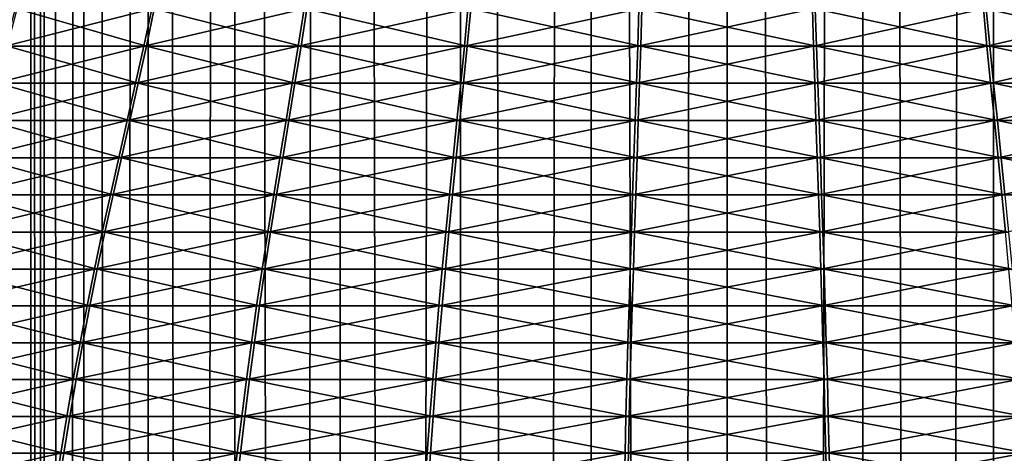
# Model space of a CAD drawing. Header units: millimetres. Extents: x -139 to 139, y -32 to 1264.
# Tile 184 of 256: x -10.41 to 4.08, y 669.32 to 675.71. Entities that reach past the tile are written whole.
import ezdxf

# ---------------------------------------------------------------- set-up
doc = ezdxf.new("R2010")
doc.units = ezdxf.units.MM
doc.header["$LTSCALE"] = 26.699852
for name, color, linetype in [('235', 7, 'CONTINUOUS'), ('236', 7, 'CONTINUOUS'), ('276', 7, 'CONTINUOUS'), ('277', 7, 'CONTINUOUS')]:
    doc.layers.add(name, color=color, linetype=linetype)

msp = doc.modelspace()

# ---------------------------------------------------------------- linework, layer by layer
at = {"layer": '235', "color": 7, "linetype": 'CONTINUOUS', "true_color": 0xa2afbf}
for points in [[(-10.25, 30, -4.5), (-10.053, 30, -2.5), (-10.25, 930, -4.5), (-10.25, 30, -4.5)], [(-10.25, 930, -4.5), (-10.053, 30, -2.5), (-10.053, 930, -2.5), (-10.25, 930, -4.5)], [(-10.053, 30, -6.5), (-10.25, 30, -4.5), (-10.053, 930, -6.5), (-10.053, 30, -6.5)], [(-10.053, 930, -6.5), (-10.25, 30, -4.5), (-10.25, 930, -4.5), (-10.053, 930, -6.5)], [(-10.053, 30, -2.5), (-9.47, 30, -0.577), (-10.053, 930, -2.5), (-10.053, 30, -2.5)], [(-10.053, 930, -2.5), (-9.47, 30, -0.577), (-9.47, 930, -0.577), (-10.053, 930, -2.5)], [(-9.47, 30, -8.423), (-10.053, 30, -6.5), (-9.47, 930, -8.423), (-9.47, 30, -8.423)], [(-9.47, 930, -8.423), (-10.053, 30, -6.5), (-10.053, 930, -6.5), (-9.47, 930, -8.423)], [(-9.47, 30, -0.577), (-8.523, 30, 1.195), (-9.47, 930, -0.577), (-9.47, 30, -0.577)], [(-9.47, 930, -0.577), (-8.523, 30, 1.195), (-8.523, 930, 1.195), (-9.47, 930, -0.577)], [(-8.523, 30, -10.195), (-9.47, 30, -8.423), (-8.523, 930, -10.195), (-8.523, 30, -10.195)], [(-8.523, 930, -10.195), (-9.47, 30, -8.423), (-9.47, 930, -8.423), (-8.523, 930, -10.195)], [(-8.523, 30, 1.195), (-7.248, 30, 2.748), (-8.523, 930, 1.195), (-8.523, 30, 1.195)], [(-8.523, 930, 1.195), (-7.248, 30, 2.748), (-7.248, 930, 2.748), (-8.523, 930, 1.195)], [(-7.248, 30, -11.748), (-8.523, 30, -10.195), (-7.248, 930, -11.748), (-7.248, 30, -11.748)], [(-7.248, 930, -11.748), (-8.523, 30, -10.195), (-8.523, 930, -10.195), (-7.248, 930, -11.748)], [(-7.248, 30, 2.748), (-5.695, 30, 4.023), (-7.248, 930, 2.748), (-7.248, 30, 2.748)], [(-7.248, 930, 2.748), (-5.695, 30, 4.023), (-5.695, 930, 4.023), (-7.248, 930, 2.748)], [(-5.695, 30, -13.023), (-7.248, 30, -11.748), (-5.695, 930, -13.023), (-5.695, 30, -13.023)], [(-5.695, 930, -13.023), (-7.248, 30, -11.748), (-7.248, 930, -11.748), (-5.695, 930, -13.023)], [(-5.695, 30, 4.023), (-3.923, 30, 4.97), (-5.695, 930, 4.023), (-5.695, 30, 4.023)], [(-5.695, 930, 4.023), (-3.923, 30, 4.97), (-3.923, 930, 4.97), (-5.695, 930, 4.023)], [(-3.923, 30, -13.97), (-5.695, 30, -13.023), (-3.923, 930, -13.97), (-3.923, 30, -13.97)], [(-3.923, 930, -13.97), (-5.695, 30, -13.023), (-5.695, 930, -13.023), (-3.923, 930, -13.97)], [(-3.923, 30, 4.97), (-2, 30, 5.553), (-3.923, 930, 4.97), (-3.923, 30, 4.97)], [(-3.923, 930, 4.97), (-2, 30, 5.553), (-2, 930, 5.553), (-3.923, 930, 4.97)], [(-2, 30, -14.553), (-3.923, 30, -13.97), (-2, 930, -14.553), (-2, 30, -14.553)], [(-2, 930, -14.553), (-3.923, 30, -13.97), (-3.923, 930, -13.97), (-2, 930, -14.553)], [(0, 30, 5.75), (0, 930, 5.75), (-2, 930, 5.553), (0, 30, 5.75)], [(-2, 30, 5.553), (0, 30, 5.75), (-2, 930, 5.553), (-2, 30, 5.553)], [(0, 30, -14.75), (-2, 30, -14.553), (0, 930, -14.75), (0, 30, -14.75)], [(0, 930, -14.75), (-2, 30, -14.553), (-2, 930, -14.553), (0, 930, -14.75)]]:
    msp.add_3dface(points, dxfattribs=at)
at = {"layer": '236', "color": 7, "linetype": 'CONTINUOUS', "true_color": 0xa2afbf}
for points in [[(0, 930, 5.75), (0, 30, 5.75), (2, 30, 5.553), (0, 930, 5.75)], [(0, 930, 5.75), (2, 30, 5.553), (2, 930, 5.553), (0, 930, 5.75)], [(0, 30, -14.75), (0, 930, -14.75), (2, 930, -14.553), (0, 30, -14.75)], [(2, 30, -14.553), (0, 30, -14.75), (2, 930, -14.553), (2, 30, -14.553)], [(3.923, 30, -13.97), (2, 30, -14.553), (3.923, 930, -13.97), (3.923, 30, -13.97)], [(3.923, 930, -13.97), (2, 30, -14.553), (2, 930, -14.553), (3.923, 930, -13.97)], [(2, 30, 5.553), (3.923, 30, 4.97), (2, 930, 5.553), (2, 30, 5.553)], [(2, 930, 5.553), (3.923, 30, 4.97), (3.923, 930, 4.97), (2, 930, 5.553)], [(5.695, 30, -13.023), (3.923, 30, -13.97), (5.695, 930, -13.023), (5.695, 30, -13.023)], [(5.695, 930, -13.023), (3.923, 30, -13.97), (3.923, 930, -13.97), (5.695, 930, -13.023)], [(3.923, 30, 4.97), (5.695, 30, 4.023), (3.923, 930, 4.97), (3.923, 30, 4.97)], [(3.923, 930, 4.97), (5.695, 30, 4.023), (5.695, 930, 4.023), (3.923, 930, 4.97)]]:
    msp.add_3dface(points, dxfattribs=at)
at = {"layer": '276', "color": 7, "linetype": 'CONTINUOUS'}
for points in [[(-10.594, 675.322, -16.023), (-10.45, 675.87, -15.867), (-8.55, 675.322, -17.611), (-10.594, 675.322, -16.023)], [(-8.55, 675.322, -17.611), (-10.45, 675.87, -15.867), (-8.434, 675.87, -17.433), (-8.55, 675.322, -17.611)], [(-8.55, 675.322, -17.611), (-8.434, 675.87, -17.433), (-6.273, 675.322, -18.84), (-8.55, 675.322, -17.611)], [(-6.273, 675.322, -18.84), (-8.434, 675.87, -17.433), (-6.188, 675.87, -18.646), (-6.273, 675.322, -18.84)], [(-6.273, 675.322, -18.84), (-6.188, 675.87, -18.646), (-3.825, 675.322, -19.678), (-6.273, 675.322, -18.84)], [(-3.825, 675.322, -19.678), (-6.188, 675.87, -18.646), (-3.773, 675.87, -19.472), (-3.825, 675.322, -19.678)], [(-3.825, 675.322, -19.678), (-3.773, 675.87, -19.472), (-1.272, 675.322, -20.101), (-3.825, 675.322, -19.678)], [(-1.272, 675.322, -20.101), (-3.773, 675.87, -19.472), (-1.255, 675.87, -19.889), (-1.272, 675.322, -20.101)], [(-1.272, 675.322, -20.101), (-1.255, 675.87, -19.889), (1.316, 675.322, -20.097), (-1.272, 675.322, -20.101)], [(1.316, 675.322, -20.097), (-1.255, 675.87, -19.889), (1.298, 675.87, -19.886), (1.316, 675.322, -20.097)], [(1.316, 675.322, -20.097), (1.298, 675.87, -19.886), (3.868, 675.322, -19.667), (1.316, 675.322, -20.097)], [(3.868, 675.322, -19.667), (1.298, 675.87, -19.886), (3.815, 675.87, -19.462), (3.868, 675.322, -19.667)], [(3.868, 675.322, -19.667), (3.815, 675.87, -19.462), (6.314, 675.322, -18.823), (3.868, 675.322, -19.667)], [(6.314, 675.322, -18.823), (3.815, 675.87, -19.462), (6.228, 675.87, -18.629), (6.314, 675.322, -18.823)], [(-10.743, 674.773, -16.185), (-10.594, 675.322, -16.023), (-8.671, 674.773, -17.796), (-10.743, 674.773, -16.185)], [(-8.671, 674.773, -17.796), (-10.594, 675.322, -16.023), (-8.55, 675.322, -17.611), (-8.671, 674.773, -17.796)], [(-8.671, 674.773, -17.796), (-8.55, 675.322, -17.611), (-6.362, 674.773, -19.042), (-8.671, 674.773, -17.796)], [(-6.362, 674.773, -19.042), (-8.55, 675.322, -17.611), (-6.273, 675.322, -18.84), (-6.362, 674.773, -19.042)], [(-6.362, 674.773, -19.042), (-6.273, 675.322, -18.84), (-3.879, 674.773, -19.892), (-6.362, 674.773, -19.042)], [(-3.879, 674.773, -19.892), (-6.273, 675.322, -18.84), (-3.825, 675.322, -19.678), (-3.879, 674.773, -19.892)], [(-3.879, 674.773, -19.892), (-3.825, 675.322, -19.678), (-1.29, 674.773, -20.321), (-3.879, 674.773, -19.892)], [(-1.29, 674.773, -20.321), (-3.825, 675.322, -19.678), (-1.272, 675.322, -20.101), (-1.29, 674.773, -20.321)], [(-1.29, 674.773, -20.321), (-1.272, 675.322, -20.101), (1.334, 674.773, -20.317), (-1.29, 674.773, -20.321)], [(1.334, 674.773, -20.317), (-1.272, 675.322, -20.101), (1.316, 675.322, -20.097), (1.334, 674.773, -20.317)], [(1.334, 674.773, -20.317), (1.316, 675.322, -20.097), (3.922, 674.773, -19.881), (1.334, 674.773, -20.317)], [(3.922, 674.773, -19.881), (1.316, 675.322, -20.097), (3.868, 675.322, -19.667), (3.922, 674.773, -19.881)], [(3.922, 674.773, -19.881), (3.868, 675.322, -19.667), (6.403, 674.773, -19.025), (3.922, 674.773, -19.881)], [(6.403, 674.773, -19.025), (3.868, 675.322, -19.667), (6.314, 675.322, -18.823), (6.403, 674.773, -19.025)], [(-10.895, 674.225, -16.351), (-10.743, 674.773, -16.185), (-8.794, 674.225, -17.984), (-10.895, 674.225, -16.351)], [(-8.794, 674.225, -17.984), (-10.743, 674.773, -16.185), (-8.671, 674.773, -17.796), (-8.794, 674.225, -17.984)], [(-8.794, 674.225, -17.984), (-8.671, 674.773, -17.796), (-6.452, 674.225, -19.249), (-8.794, 674.225, -17.984)], [(-6.452, 674.225, -19.249), (-8.671, 674.773, -17.796), (-6.362, 674.773, -19.042), (-6.452, 674.225, -19.249)], [(-6.452, 674.225, -19.249), (-6.362, 674.773, -19.042), (-3.934, 674.225, -20.111), (-6.452, 674.225, -19.249)], [(-3.934, 674.225, -20.111), (-6.362, 674.773, -19.042), (-3.879, 674.773, -19.892), (-3.934, 674.225, -20.111)], [(-3.934, 674.225, -20.111), (-3.879, 674.773, -19.892), (-1.308, 674.225, -20.545), (-3.934, 674.225, -20.111)], [(-1.308, 674.225, -20.545), (-3.879, 674.773, -19.892), (-1.29, 674.773, -20.321), (-1.308, 674.225, -20.545)], [(-1.308, 674.225, -20.545), (-1.29, 674.773, -20.321), (1.353, 674.225, -20.542), (-1.308, 674.225, -20.545)], [(1.353, 674.225, -20.542), (-1.29, 674.773, -20.321), (1.334, 674.773, -20.317), (1.353, 674.225, -20.542)], [(1.353, 674.225, -20.542), (1.334, 674.773, -20.317), (3.978, 674.225, -20.099), (1.353, 674.225, -20.542)], [(3.978, 674.225, -20.099), (1.334, 674.773, -20.317), (3.922, 674.773, -19.881), (3.978, 674.225, -20.099)], [(3.978, 674.225, -20.099), (3.922, 674.773, -19.881), (6.494, 674.225, -19.231), (3.978, 674.225, -20.099)], [(6.494, 674.225, -19.231), (3.922, 674.773, -19.881), (6.403, 674.773, -19.025), (6.494, 674.225, -19.231)], [(-11.049, 673.677, -16.518), (-10.895, 674.225, -16.351), (-8.918, 673.677, -18.174), (-11.049, 673.677, -16.518)], [(-8.918, 673.677, -18.174), (-10.895, 674.225, -16.351), (-8.794, 674.225, -17.984), (-8.918, 673.677, -18.174)], [(-8.918, 673.677, -18.174), (-8.794, 674.225, -17.984), (-6.543, 673.677, -19.457), (-8.918, 673.677, -18.174)], [(-6.543, 673.677, -19.457), (-8.794, 674.225, -17.984), (-6.452, 674.225, -19.249), (-6.543, 673.677, -19.457)], [(-6.543, 673.677, -19.457), (-6.452, 674.225, -19.249), (-3.989, 673.677, -20.33), (-6.543, 673.677, -19.457)], [(-3.989, 673.677, -20.33), (-6.452, 674.225, -19.249), (-3.934, 674.225, -20.111), (-3.989, 673.677, -20.33)], [(-3.989, 673.677, -20.33), (-3.934, 674.225, -20.111), (-1.327, 673.677, -20.771), (-3.989, 673.677, -20.33)], [(-1.327, 673.677, -20.771), (-3.934, 674.225, -20.111), (-1.308, 674.225, -20.545), (-1.327, 673.677, -20.771)], [(-1.327, 673.677, -20.771), (-1.308, 674.225, -20.545), (1.372, 673.677, -20.767), (-1.327, 673.677, -20.771)], [(1.372, 673.677, -20.767), (-1.308, 674.225, -20.545), (1.353, 674.225, -20.542), (1.372, 673.677, -20.767)], [(1.372, 673.677, -20.767), (1.353, 674.225, -20.542), (4.034, 673.677, -20.319), (1.372, 673.677, -20.767)], [(4.034, 673.677, -20.319), (1.353, 674.225, -20.542), (3.978, 674.225, -20.099), (4.034, 673.677, -20.319)], [(4.034, 673.677, -20.319), (3.978, 674.225, -20.099), (6.585, 673.677, -19.438), (4.034, 673.677, -20.319)], [(6.585, 673.677, -19.438), (3.978, 674.225, -20.099), (6.494, 674.225, -19.231), (6.585, 673.677, -19.438)], [(-11.201, 673.129, -16.683), (-11.049, 673.677, -16.518), (-9.04, 673.129, -18.362), (-11.201, 673.129, -16.683)], [(-9.04, 673.129, -18.362), (-11.049, 673.677, -16.518), (-8.918, 673.677, -18.174), (-9.04, 673.129, -18.362)], [(-9.04, 673.129, -18.362), (-8.918, 673.677, -18.174), (-6.633, 673.129, -19.662), (-9.04, 673.129, -18.362)], [(-6.633, 673.129, -19.662), (-8.918, 673.677, -18.174), (-6.543, 673.677, -19.457), (-6.633, 673.129, -19.662)], [(-6.633, 673.129, -19.662), (-6.543, 673.677, -19.457), (-4.044, 673.129, -20.548), (-6.633, 673.129, -19.662)], [(-4.044, 673.129, -20.548), (-6.543, 673.677, -19.457), (-3.989, 673.677, -20.33), (-4.044, 673.129, -20.548)], [(-4.044, 673.129, -20.548), (-3.989, 673.677, -20.33), (-1.345, 673.129, -20.995), (-4.044, 673.129, -20.548)], [(-1.345, 673.129, -20.995), (-3.989, 673.677, -20.33), (-1.327, 673.677, -20.771), (-1.345, 673.129, -20.995)], [(-1.345, 673.129, -20.995), (-1.327, 673.677, -20.771), (1.391, 673.129, -20.991), (-1.345, 673.129, -20.995)], [(1.391, 673.129, -20.991), (-1.327, 673.677, -20.771), (1.372, 673.677, -20.767), (1.391, 673.129, -20.991)], [(1.391, 673.129, -20.991), (1.372, 673.677, -20.767), (4.089, 673.129, -20.536), (1.391, 673.129, -20.991)], [(4.089, 673.129, -20.536), (1.372, 673.677, -20.767), (4.034, 673.677, -20.319), (4.089, 673.129, -20.536)], [(4.089, 673.129, -20.536), (4.034, 673.677, -20.319), (6.675, 673.129, -19.643), (4.089, 673.129, -20.536)], [(6.675, 673.129, -19.643), (4.034, 673.677, -20.319), (6.585, 673.677, -19.438), (6.675, 673.129, -19.643)], [(-11.348, 672.583, -16.844), (-11.201, 673.129, -16.683), (-9.159, 672.583, -18.545), (-11.348, 672.583, -16.844)], [(-9.159, 672.583, -18.545), (-11.201, 673.129, -16.683), (-9.04, 673.129, -18.362), (-9.159, 672.583, -18.545)], [(-9.159, 672.583, -18.545), (-9.04, 673.129, -18.362), (-6.72, 672.583, -19.862), (-9.159, 672.583, -18.545)], [(-6.72, 672.583, -19.862), (-9.04, 673.129, -18.362), (-6.633, 673.129, -19.662), (-6.72, 672.583, -19.862)], [(-6.72, 672.583, -19.862), (-6.633, 673.129, -19.662), (-4.097, 672.583, -20.759), (-6.72, 672.583, -19.862)], [(-4.097, 672.583, -20.759), (-6.633, 673.129, -19.662), (-4.044, 673.129, -20.548), (-4.097, 672.583, -20.759)], [(-4.097, 672.583, -20.759), (-4.044, 673.129, -20.548), (-1.363, 672.583, -21.212), (-4.097, 672.583, -20.759)], [(-1.363, 672.583, -21.212), (-4.044, 673.129, -20.548), (-1.345, 673.129, -20.995), (-1.363, 672.583, -21.212)], [(-1.363, 672.583, -21.212), (-1.345, 673.129, -20.995), (1.41, 672.583, -21.208), (-1.363, 672.583, -21.212)], [(1.41, 672.583, -21.208), (-1.345, 673.129, -20.995), (1.391, 673.129, -20.991), (1.41, 672.583, -21.208)], [(1.41, 672.583, -21.208), (1.391, 673.129, -20.991), (4.143, 672.583, -20.748), (1.41, 672.583, -21.208)], [(4.143, 672.583, -20.748), (1.391, 673.129, -20.991), (4.089, 673.129, -20.536), (4.143, 672.583, -20.748)], [(-11.489, 672.038, -16.997), (-11.348, 672.583, -16.844), (-9.273, 672.038, -18.719), (-11.489, 672.038, -16.997)], [(-9.273, 672.038, -18.719), (-11.348, 672.583, -16.844), (-9.159, 672.583, -18.545), (-9.273, 672.038, -18.719)], [(-9.273, 672.038, -18.719), (-9.159, 672.583, -18.545), (-6.804, 672.038, -20.053), (-9.273, 672.038, -18.719)], [(-6.804, 672.038, -20.053), (-9.159, 672.583, -18.545), (-6.72, 672.583, -19.862), (-6.804, 672.038, -20.053)], [(-6.804, 672.038, -20.053), (-6.72, 672.583, -19.862), (-4.148, 672.038, -20.961), (-6.804, 672.038, -20.053)], [(-4.148, 672.038, -20.961), (-6.72, 672.583, -19.862), (-4.097, 672.583, -20.759), (-4.148, 672.038, -20.961)], [(-4.148, 672.038, -20.961), (-4.097, 672.583, -20.759), (-1.379, 672.038, -21.42), (-4.148, 672.038, -20.961)], [(-1.379, 672.038, -21.42), (-4.097, 672.583, -20.759), (-1.363, 672.583, -21.212), (-1.379, 672.038, -21.42)], [(-1.379, 672.038, -21.42), (-1.363, 672.583, -21.212), (1.427, 672.038, -21.416), (-1.379, 672.038, -21.42)], [(1.427, 672.038, -21.416), (-1.363, 672.583, -21.212), (1.41, 672.583, -21.208), (1.427, 672.038, -21.416)], [(1.427, 672.038, -21.416), (1.41, 672.583, -21.208), (4.195, 672.038, -20.95), (1.427, 672.038, -21.416)], [(4.195, 672.038, -20.95), (1.41, 672.583, -21.208), (4.143, 672.583, -20.748), (4.195, 672.038, -20.95)], [(-11.624, 671.495, -17.143), (-11.489, 672.038, -16.997), (-9.382, 671.495, -18.886), (-11.624, 671.495, -17.143)], [(-9.382, 671.495, -18.886), (-11.489, 672.038, -16.997), (-9.273, 672.038, -18.719), (-9.382, 671.495, -18.886)], [(-9.382, 671.495, -18.886), (-9.273, 672.038, -18.719), (-6.883, 671.495, -20.235), (-9.382, 671.495, -18.886)], [(-6.883, 671.495, -20.235), (-9.273, 672.038, -18.719), (-6.804, 672.038, -20.053), (-6.883, 671.495, -20.235)], [(-6.883, 671.495, -20.235), (-6.804, 672.038, -20.053), (-4.197, 671.495, -21.154), (-6.883, 671.495, -20.235)], [(-4.197, 671.495, -21.154), (-6.804, 672.038, -20.053), (-4.148, 672.038, -20.961), (-4.197, 671.495, -21.154)], [(-4.197, 671.495, -21.154), (-4.148, 672.038, -20.961), (-1.396, 671.495, -21.618), (-4.197, 671.495, -21.154)], [(-1.396, 671.495, -21.618), (-4.148, 672.038, -20.961), (-1.379, 672.038, -21.42), (-1.396, 671.495, -21.618)], [(-1.396, 671.495, -21.618), (-1.379, 672.038, -21.42), (1.444, 671.495, -21.614), (-1.396, 671.495, -21.618)], [(1.444, 671.495, -21.614), (-1.379, 672.038, -21.42), (1.427, 672.038, -21.416), (1.444, 671.495, -21.614)], [(1.444, 671.495, -21.614), (1.427, 672.038, -21.416), (4.244, 671.495, -21.142), (1.444, 671.495, -21.614)], [(4.244, 671.495, -21.142), (1.427, 672.038, -21.416), (4.195, 672.038, -20.95), (4.244, 671.495, -21.142)], [(-11.752, 670.952, -17.283), (-11.624, 671.495, -17.143), (-9.485, 670.952, -19.044), (-11.752, 670.952, -17.283)], [(-9.485, 670.952, -19.044), (-11.624, 671.495, -17.143), (-9.382, 671.495, -18.886), (-9.485, 670.952, -19.044)], [(-9.485, 670.952, -19.044), (-9.382, 671.495, -18.886), (-6.959, 670.952, -20.408), (-9.485, 670.952, -19.044)], [(-6.959, 670.952, -20.408), (-9.382, 671.495, -18.886), (-6.883, 671.495, -20.235), (-6.959, 670.952, -20.408)], [(-6.959, 670.952, -20.408), (-6.883, 671.495, -20.235), (-4.243, 670.952, -21.337), (-6.959, 670.952, -20.408)], [(-4.243, 670.952, -21.337), (-6.883, 671.495, -20.235), (-4.197, 671.495, -21.154), (-4.243, 670.952, -21.337)], [(-4.243, 670.952, -21.337), (-4.197, 671.495, -21.154), (-1.411, 670.952, -21.806), (-4.243, 670.952, -21.337)], [(-1.411, 670.952, -21.806), (-4.197, 671.495, -21.154), (-1.396, 671.495, -21.618), (-1.411, 670.952, -21.806)], [(-1.411, 670.952, -21.806), (-1.396, 671.495, -21.618), (1.46, 670.952, -21.802), (-1.411, 670.952, -21.806)], [(1.46, 670.952, -21.802), (-1.396, 671.495, -21.618), (1.444, 671.495, -21.614), (1.46, 670.952, -21.802)], [(1.46, 670.952, -21.802), (1.444, 671.495, -21.614), (4.29, 670.952, -21.325), (1.46, 670.952, -21.802)], [(4.29, 670.952, -21.325), (1.444, 671.495, -21.614), (4.244, 671.495, -21.142), (4.29, 670.952, -21.325)], [(-11.873, 670.409, -17.415), (-11.752, 670.952, -17.283), (-9.583, 670.409, -19.195), (-11.873, 670.409, -17.415)], [(-9.583, 670.409, -19.195), (-11.752, 670.952, -17.283), (-9.485, 670.952, -19.044), (-9.583, 670.409, -19.195)], [(-9.583, 670.409, -19.195), (-9.485, 670.952, -19.044), (-7.031, 670.409, -20.573), (-9.583, 670.409, -19.195)], [(-7.031, 670.409, -20.573), (-9.485, 670.952, -19.044), (-6.959, 670.952, -20.408), (-7.031, 670.409, -20.573)], [(-7.031, 670.409, -20.573), (-6.959, 670.952, -20.408), (-4.287, 670.409, -21.512), (-7.031, 670.409, -20.573)], [(-4.287, 670.409, -21.512), (-6.959, 670.952, -20.408), (-4.243, 670.952, -21.337), (-4.287, 670.409, -21.512)], [(-4.287, 670.409, -21.512), (-4.243, 670.952, -21.337), (-1.426, 670.409, -21.986), (-4.287, 670.409, -21.512)], [(-1.426, 670.409, -21.986), (-4.243, 670.952, -21.337), (-1.411, 670.952, -21.806), (-1.426, 670.409, -21.986)], [(-1.426, 670.409, -21.986), (-1.411, 670.952, -21.806), (1.475, 670.409, -21.981), (-1.426, 670.409, -21.986)], [(1.475, 670.409, -21.981), (-1.411, 670.952, -21.806), (1.46, 670.952, -21.802), (1.475, 670.409, -21.981)], [(1.475, 670.409, -21.981), (1.46, 670.952, -21.802), (4.335, 670.409, -21.5), (1.475, 670.409, -21.981)], [(4.335, 670.409, -21.5), (1.46, 670.952, -21.802), (4.29, 670.952, -21.325), (4.335, 670.409, -21.5)], [(-11.99, 669.867, -17.541), (-11.873, 670.409, -17.415), (-9.677, 669.867, -19.339), (-11.99, 669.867, -17.541)], [(-9.677, 669.867, -19.339), (-11.873, 670.409, -17.415), (-9.583, 670.409, -19.195), (-9.677, 669.867, -19.339)], [(-9.677, 669.867, -19.339), (-9.583, 670.409, -19.195), (-7.1, 669.867, -20.73), (-9.677, 669.867, -19.339)], [(-7.1, 669.867, -20.73), (-9.583, 670.409, -19.195), (-7.031, 670.409, -20.573), (-7.1, 669.867, -20.73)], [(-7.1, 669.867, -20.73), (-7.031, 670.409, -20.573), (-4.329, 669.867, -21.678), (-7.1, 669.867, -20.73)], [(-4.329, 669.867, -21.678), (-7.031, 670.409, -20.573), (-4.287, 670.409, -21.512), (-4.329, 669.867, -21.678)], [(-4.329, 669.867, -21.678), (-4.287, 670.409, -21.512), (-1.44, 669.867, -22.157), (-4.329, 669.867, -21.678)], [(-1.44, 669.867, -22.157), (-4.287, 670.409, -21.512), (-1.426, 670.409, -21.986), (-1.44, 669.867, -22.157)], [(-1.44, 669.867, -22.157), (-1.426, 670.409, -21.986), (1.489, 669.867, -22.152), (-1.44, 669.867, -22.157)], [(1.489, 669.867, -22.152), (-1.426, 670.409, -21.986), (1.475, 670.409, -21.981), (1.489, 669.867, -22.152)], [(1.489, 669.867, -22.152), (1.475, 670.409, -21.981), (4.377, 669.867, -21.666), (1.489, 669.867, -22.152)], [(4.377, 669.867, -21.666), (1.475, 670.409, -21.981), (4.335, 670.409, -21.5), (4.377, 669.867, -21.666)], [(-12.1, 669.325, -17.662), (-11.99, 669.867, -17.541), (-9.766, 669.325, -19.476), (-12.1, 669.325, -17.662)], [(-9.766, 669.325, -19.476), (-11.99, 669.867, -17.541), (-9.677, 669.867, -19.339), (-9.766, 669.325, -19.476)], [(-9.766, 669.325, -19.476), (-9.677, 669.867, -19.339), (-7.166, 669.325, -20.88), (-9.766, 669.325, -19.476)], [(-7.166, 669.325, -20.88), (-9.677, 669.867, -19.339), (-7.1, 669.867, -20.73), (-7.166, 669.325, -20.88)], [(-7.166, 669.325, -20.88), (-7.1, 669.867, -20.73), (-4.369, 669.325, -21.837), (-7.166, 669.325, -20.88)], [(-4.369, 669.325, -21.837), (-7.1, 669.867, -20.73), (-4.329, 669.867, -21.678), (-4.369, 669.325, -21.837)], [(-4.369, 669.325, -21.837), (-4.329, 669.867, -21.678), (-1.453, 669.325, -22.32), (-4.369, 669.325, -21.837)], [(-1.453, 669.325, -22.32), (-4.329, 669.867, -21.678), (-1.44, 669.867, -22.157), (-1.453, 669.325, -22.32)], [(-1.453, 669.325, -22.32), (-1.44, 669.867, -22.157), (1.503, 669.325, -22.316), (-1.453, 669.325, -22.32)], [(1.503, 669.325, -22.316), (-1.44, 669.867, -22.157), (1.489, 669.867, -22.152), (1.503, 669.325, -22.316)], [(1.503, 669.325, -22.316), (1.489, 669.867, -22.152), (4.418, 669.325, -21.824), (1.503, 669.325, -22.316)], [(4.418, 669.325, -21.824), (1.489, 669.867, -22.152), (4.377, 669.867, -21.666), (4.418, 669.325, -21.824)], [(-12.206, 668.781, -17.777), (-12.1, 669.325, -17.662), (-9.852, 668.781, -19.607), (-12.206, 668.781, -17.777)], [(-9.852, 668.781, -19.607), (-12.1, 669.325, -17.662), (-9.766, 669.325, -19.476), (-9.852, 668.781, -19.607)], [(-9.852, 668.781, -19.607), (-9.766, 669.325, -19.476), (-7.228, 668.781, -21.023), (-9.852, 668.781, -19.607)], [(-7.228, 668.781, -21.023), (-9.766, 669.325, -19.476), (-7.166, 669.325, -20.88), (-7.228, 668.781, -21.023)], [(-7.228, 668.781, -21.023), (-7.166, 669.325, -20.88), (-4.407, 668.781, -21.988), (-7.228, 668.781, -21.023)], [(-4.407, 668.781, -21.988), (-7.166, 669.325, -20.88), (-4.369, 669.325, -21.837), (-4.407, 668.781, -21.988)], [(-4.407, 668.781, -21.988), (-4.369, 669.325, -21.837), (-1.466, 668.781, -22.475), (-4.407, 668.781, -21.988)], [(-1.466, 668.781, -22.475), (-4.369, 669.325, -21.837), (-1.453, 669.325, -22.32), (-1.466, 668.781, -22.475)], [(-1.466, 668.781, -22.475), (-1.453, 669.325, -22.32), (1.516, 668.781, -22.471), (-1.466, 668.781, -22.475)], [(1.516, 668.781, -22.471), (-1.453, 669.325, -22.32), (1.503, 669.325, -22.316), (1.516, 668.781, -22.471)], [(1.516, 668.781, -22.471), (1.503, 669.325, -22.316), (4.456, 668.781, -21.976), (1.516, 668.781, -22.471)], [(4.456, 668.781, -21.976), (1.503, 669.325, -22.316), (4.418, 669.325, -21.824), (4.456, 668.781, -21.976)]]:
    msp.add_3dface(points, dxfattribs=at)
at = {"layer": '277', "color": 7, "linetype": 'CONTINUOUS'}
for points in [[(-10.482, 675.87, 6.837), (-10.626, 675.322, 6.993), (-8.471, 675.87, 8.41), (-10.482, 675.87, 6.837)], [(-8.471, 675.87, 8.41), (-10.626, 675.322, 6.993), (-8.587, 675.322, 8.587), (-8.471, 675.87, 8.41)], [(-8.471, 675.87, 8.41), (-8.587, 675.322, 8.587), (-6.228, 675.87, 9.629), (-8.471, 675.87, 8.41)], [(-6.228, 675.87, 9.629), (-8.587, 675.322, 8.587), (-6.314, 675.322, 9.823), (-6.228, 675.87, 9.629)], [(-6.228, 675.87, 9.629), (-6.314, 675.322, 9.823), (-3.815, 675.87, 10.462), (-6.228, 675.87, 9.629)], [(-3.815, 675.87, 10.462), (-6.314, 675.322, 9.823), (-3.868, 675.322, 10.667), (-3.815, 675.87, 10.462)], [(-3.815, 675.87, 10.462), (-3.868, 675.322, 10.667), (-1.298, 675.87, 10.886), (-3.815, 675.87, 10.462)], [(-1.298, 675.87, 10.886), (-3.868, 675.322, 10.667), (-1.316, 675.322, 11.097), (-1.298, 675.87, 10.886)], [(-1.298, 675.87, 10.886), (-1.316, 675.322, 11.097), (1.255, 675.87, 10.889), (-1.298, 675.87, 10.886)], [(1.255, 675.87, 10.889), (-1.316, 675.322, 11.097), (1.272, 675.322, 11.101), (1.255, 675.87, 10.889)], [(1.255, 675.87, 10.889), (1.272, 675.322, 11.101), (3.773, 675.87, 10.472), (1.255, 675.87, 10.889)], [(3.773, 675.87, 10.472), (1.272, 675.322, 11.101), (3.825, 675.322, 10.678), (3.773, 675.87, 10.472)], [(3.773, 675.87, 10.472), (3.825, 675.322, 10.678), (6.188, 675.87, 9.646), (3.773, 675.87, 10.472)], [(6.188, 675.87, 9.646), (3.825, 675.322, 10.678), (6.273, 675.322, 9.84), (6.188, 675.87, 9.646)], [(-10.626, 675.322, 6.993), (-10.776, 674.773, 7.155), (-8.587, 675.322, 8.587), (-10.626, 675.322, 6.993)], [(-8.587, 675.322, 8.587), (-10.776, 674.773, 7.155), (-8.708, 674.773, 8.771), (-8.587, 675.322, 8.587)], [(-8.587, 675.322, 8.587), (-8.708, 674.773, 8.771), (-6.314, 675.322, 9.823), (-8.587, 675.322, 8.587)], [(-6.314, 675.322, 9.823), (-8.708, 674.773, 8.771), (-6.403, 674.773, 10.025), (-6.314, 675.322, 9.823)], [(-6.314, 675.322, 9.823), (-6.403, 674.773, 10.025), (-3.868, 675.322, 10.667), (-6.314, 675.322, 9.823)], [(-3.868, 675.322, 10.667), (-6.403, 674.773, 10.025), (-3.922, 674.773, 10.881), (-3.868, 675.322, 10.667)], [(-3.868, 675.322, 10.667), (-3.922, 674.773, 10.881), (-1.316, 675.322, 11.097), (-3.868, 675.322, 10.667)], [(-1.316, 675.322, 11.097), (-3.922, 674.773, 10.881), (-1.334, 674.773, 11.317), (-1.316, 675.322, 11.097)], [(-1.316, 675.322, 11.097), (-1.334, 674.773, 11.317), (1.272, 675.322, 11.101), (-1.316, 675.322, 11.097)], [(1.272, 675.322, 11.101), (-1.334, 674.773, 11.317), (1.29, 674.773, 11.321), (1.272, 675.322, 11.101)], [(1.272, 675.322, 11.101), (1.29, 674.773, 11.321), (3.825, 675.322, 10.678), (1.272, 675.322, 11.101)], [(3.825, 675.322, 10.678), (1.29, 674.773, 11.321), (3.879, 674.773, 10.892), (3.825, 675.322, 10.678)], [(3.825, 675.322, 10.678), (3.879, 674.773, 10.892), (6.273, 675.322, 9.84), (3.825, 675.322, 10.678)], [(6.273, 675.322, 9.84), (3.879, 674.773, 10.892), (6.362, 674.773, 10.042), (6.273, 675.322, 9.84)], [(-10.776, 674.773, 7.155), (-10.929, 674.225, 7.321), (-8.708, 674.773, 8.771), (-10.776, 674.773, 7.155)], [(-8.708, 674.773, 8.771), (-10.929, 674.225, 7.321), (-8.832, 674.225, 8.96), (-8.708, 674.773, 8.771)], [(-8.708, 674.773, 8.771), (-8.832, 674.225, 8.96), (-6.403, 674.773, 10.025), (-8.708, 674.773, 8.771)], [(-6.403, 674.773, 10.025), (-8.832, 674.225, 8.96), (-6.494, 674.225, 10.231), (-6.403, 674.773, 10.025)], [(-6.403, 674.773, 10.025), (-6.494, 674.225, 10.231), (-3.922, 674.773, 10.881), (-6.403, 674.773, 10.025)], [(-3.922, 674.773, 10.881), (-6.494, 674.225, 10.231), (-3.978, 674.225, 11.099), (-3.922, 674.773, 10.881)], [(-3.922, 674.773, 10.881), (-3.978, 674.225, 11.099), (-1.334, 674.773, 11.317), (-3.922, 674.773, 10.881)], [(-1.334, 674.773, 11.317), (-3.978, 674.225, 11.099), (-1.353, 674.225, 11.542), (-1.334, 674.773, 11.317)], [(-1.334, 674.773, 11.317), (-1.353, 674.225, 11.542), (1.29, 674.773, 11.321), (-1.334, 674.773, 11.317)], [(1.29, 674.773, 11.321), (-1.353, 674.225, 11.542), (1.308, 674.225, 11.545), (1.29, 674.773, 11.321)], [(1.29, 674.773, 11.321), (1.308, 674.225, 11.545), (3.879, 674.773, 10.892), (1.29, 674.773, 11.321)], [(3.879, 674.773, 10.892), (1.308, 674.225, 11.545), (3.934, 674.225, 11.111), (3.879, 674.773, 10.892)], [(3.879, 674.773, 10.892), (3.934, 674.225, 11.111), (6.362, 674.773, 10.042), (3.879, 674.773, 10.892)], [(6.362, 674.773, 10.042), (3.934, 674.225, 11.111), (6.452, 674.225, 10.249), (6.362, 674.773, 10.042)], [(-10.929, 674.225, 7.321), (-11.083, 673.677, 7.487), (-8.832, 674.225, 8.96), (-10.929, 674.225, 7.321)], [(-8.832, 674.225, 8.96), (-11.083, 673.677, 7.487), (-8.956, 673.677, 9.149), (-8.832, 674.225, 8.96)], [(-8.832, 674.225, 8.96), (-8.956, 673.677, 9.149), (-6.494, 674.225, 10.231), (-8.832, 674.225, 8.96)], [(-6.494, 674.225, 10.231), (-8.956, 673.677, 9.149), (-6.585, 673.677, 10.438), (-6.494, 674.225, 10.231)], [(-6.494, 674.225, 10.231), (-6.585, 673.677, 10.438), (-3.978, 674.225, 11.099), (-6.494, 674.225, 10.231)], [(-3.978, 674.225, 11.099), (-6.585, 673.677, 10.438), (-4.034, 673.677, 11.319), (-3.978, 674.225, 11.099)], [(-3.978, 674.225, 11.099), (-4.034, 673.677, 11.319), (-1.353, 674.225, 11.542), (-3.978, 674.225, 11.099)], [(-1.353, 674.225, 11.542), (-4.034, 673.677, 11.319), (-1.372, 673.677, 11.767), (-1.353, 674.225, 11.542)], [(-1.353, 674.225, 11.542), (-1.372, 673.677, 11.767), (1.308, 674.225, 11.545), (-1.353, 674.225, 11.542)], [(1.308, 674.225, 11.545), (-1.372, 673.677, 11.767), (1.327, 673.677, 11.771), (1.308, 674.225, 11.545)], [(1.308, 674.225, 11.545), (1.327, 673.677, 11.771), (3.934, 674.225, 11.111), (1.308, 674.225, 11.545)], [(3.934, 674.225, 11.111), (1.327, 673.677, 11.771), (3.989, 673.677, 11.33), (3.934, 674.225, 11.111)], [(3.934, 674.225, 11.111), (3.989, 673.677, 11.33), (6.452, 674.225, 10.249), (3.934, 674.225, 11.111)], [(6.452, 674.225, 10.249), (3.989, 673.677, 11.33), (6.543, 673.677, 10.457), (6.452, 674.225, 10.249)], [(-11.083, 673.677, 7.487), (-11.235, 673.129, 7.652), (-8.956, 673.677, 9.149), (-11.083, 673.677, 7.487)], [(-8.956, 673.677, 9.149), (-11.235, 673.129, 7.652), (-9.079, 673.129, 9.337), (-8.956, 673.677, 9.149)], [(-8.956, 673.677, 9.149), (-9.079, 673.129, 9.337), (-6.585, 673.677, 10.438), (-8.956, 673.677, 9.149)], [(-6.585, 673.677, 10.438), (-9.079, 673.129, 9.337), (-6.675, 673.129, 10.643), (-6.585, 673.677, 10.438)], [(-6.585, 673.677, 10.438), (-6.675, 673.129, 10.643), (-4.034, 673.677, 11.319), (-6.585, 673.677, 10.438)], [(-4.034, 673.677, 11.319), (-6.675, 673.129, 10.643), (-4.089, 673.129, 11.536), (-4.034, 673.677, 11.319)], [(-4.034, 673.677, 11.319), (-4.089, 673.129, 11.536), (-1.372, 673.677, 11.767), (-4.034, 673.677, 11.319)], [(-1.372, 673.677, 11.767), (-4.089, 673.129, 11.536), (-1.391, 673.129, 11.991), (-1.372, 673.677, 11.767)], [(-1.372, 673.677, 11.767), (-1.391, 673.129, 11.991), (1.327, 673.677, 11.771), (-1.372, 673.677, 11.767)], [(1.327, 673.677, 11.771), (-1.391, 673.129, 11.991), (1.345, 673.129, 11.995), (1.327, 673.677, 11.771)], [(1.327, 673.677, 11.771), (1.345, 673.129, 11.995), (3.989, 673.677, 11.33), (1.327, 673.677, 11.771)], [(3.989, 673.677, 11.33), (1.345, 673.129, 11.995), (4.044, 673.129, 11.548), (3.989, 673.677, 11.33)], [(3.989, 673.677, 11.33), (4.044, 673.129, 11.548), (6.543, 673.677, 10.457), (3.989, 673.677, 11.33)], [(6.543, 673.677, 10.457), (4.044, 673.129, 11.548), (6.633, 673.129, 10.662), (6.543, 673.677, 10.457)], [(-11.235, 673.129, 7.652), (-11.383, 672.583, 7.812), (-9.079, 673.129, 9.337), (-11.235, 673.129, 7.652)], [(-9.079, 673.129, 9.337), (-11.383, 672.583, 7.812), (-9.199, 672.583, 9.519), (-9.079, 673.129, 9.337)], [(-9.079, 673.129, 9.337), (-9.199, 672.583, 9.519), (-6.675, 673.129, 10.643), (-9.079, 673.129, 9.337)], [(-6.675, 673.129, 10.643), (-9.199, 672.583, 9.519), (-6.763, 672.583, 10.843), (-6.675, 673.129, 10.643)], [(-6.675, 673.129, 10.643), (-6.763, 672.583, 10.843), (-4.089, 673.129, 11.536), (-6.675, 673.129, 10.643)], [(-4.089, 673.129, 11.536), (-6.763, 672.583, 10.843), (-4.143, 672.583, 11.748), (-4.089, 673.129, 11.536)], [(-4.089, 673.129, 11.536), (-4.143, 672.583, 11.748), (-1.391, 673.129, 11.991), (-4.089, 673.129, 11.536)], [(-1.391, 673.129, 11.991), (-4.143, 672.583, 11.748), (-1.41, 672.583, 12.208), (-1.391, 673.129, 11.991)], [(-1.391, 673.129, 11.991), (-1.41, 672.583, 12.208), (1.345, 673.129, 11.995), (-1.391, 673.129, 11.991)], [(1.345, 673.129, 11.995), (-1.41, 672.583, 12.208), (1.363, 672.583, 12.212), (1.345, 673.129, 11.995)], [(1.345, 673.129, 11.995), (1.363, 672.583, 12.212), (4.044, 673.129, 11.548), (1.345, 673.129, 11.995)], [(4.044, 673.129, 11.548), (1.363, 672.583, 12.212), (4.097, 672.583, 11.759), (4.044, 673.129, 11.548)], [(4.044, 673.129, 11.548), (4.097, 672.583, 11.759), (6.633, 673.129, 10.662), (4.044, 673.129, 11.548)], [(-11.383, 672.583, 7.812), (-11.524, 672.038, 7.965), (-9.199, 672.583, 9.519), (-11.383, 672.583, 7.812)], [(-9.199, 672.583, 9.519), (-11.524, 672.038, 7.965), (-9.313, 672.038, 9.693), (-9.199, 672.583, 9.519)], [(-9.199, 672.583, 9.519), (-9.313, 672.038, 9.693), (-6.763, 672.583, 10.843), (-9.199, 672.583, 9.519)], [(-6.763, 672.583, 10.843), (-9.313, 672.038, 9.693), (-6.847, 672.038, 11.034), (-6.763, 672.583, 10.843)], [(-6.763, 672.583, 10.843), (-6.847, 672.038, 11.034), (-4.143, 672.583, 11.748), (-6.763, 672.583, 10.843)], [(-4.143, 672.583, 11.748), (-6.847, 672.038, 11.034), (-4.195, 672.038, 11.95), (-4.143, 672.583, 11.748)], [(-4.143, 672.583, 11.748), (-4.195, 672.038, 11.95), (-1.41, 672.583, 12.208), (-4.143, 672.583, 11.748)], [(-1.41, 672.583, 12.208), (-4.195, 672.038, 11.95), (-1.427, 672.038, 12.416), (-1.41, 672.583, 12.208)], [(-1.41, 672.583, 12.208), (-1.427, 672.038, 12.416), (1.363, 672.583, 12.212), (-1.41, 672.583, 12.208)], [(1.363, 672.583, 12.212), (-1.427, 672.038, 12.416), (1.379, 672.038, 12.42), (1.363, 672.583, 12.212)], [(1.363, 672.583, 12.212), (1.379, 672.038, 12.42), (4.097, 672.583, 11.759), (1.363, 672.583, 12.212)], [(4.097, 672.583, 11.759), (1.379, 672.038, 12.42), (4.148, 672.038, 11.961), (4.097, 672.583, 11.759)], [(-11.524, 672.038, 7.965), (-11.659, 671.495, 8.111), (-9.313, 672.038, 9.693), (-11.524, 672.038, 7.965)], [(-9.313, 672.038, 9.693), (-11.659, 671.495, 8.111), (-9.422, 671.495, 9.859), (-9.313, 672.038, 9.693)], [(-9.313, 672.038, 9.693), (-9.422, 671.495, 9.859), (-6.847, 672.038, 11.034), (-9.313, 672.038, 9.693)], [(-6.847, 672.038, 11.034), (-9.422, 671.495, 9.859), (-6.928, 671.495, 11.215), (-6.847, 672.038, 11.034)], [(-6.847, 672.038, 11.034), (-6.928, 671.495, 11.215), (-4.195, 672.038, 11.95), (-6.847, 672.038, 11.034)], [(-4.195, 672.038, 11.95), (-6.928, 671.495, 11.215), (-4.244, 671.495, 12.142), (-4.195, 672.038, 11.95)], [(-4.195, 672.038, 11.95), (-4.244, 671.495, 12.142), (-1.427, 672.038, 12.416), (-4.195, 672.038, 11.95)], [(-1.427, 672.038, 12.416), (-4.244, 671.495, 12.142), (-1.444, 671.495, 12.614), (-1.427, 672.038, 12.416)], [(-1.427, 672.038, 12.416), (-1.444, 671.495, 12.614), (1.379, 672.038, 12.42), (-1.427, 672.038, 12.416)], [(1.379, 672.038, 12.42), (-1.444, 671.495, 12.614), (1.396, 671.495, 12.618), (1.379, 672.038, 12.42)], [(1.379, 672.038, 12.42), (1.396, 671.495, 12.618), (4.148, 672.038, 11.961), (1.379, 672.038, 12.42)], [(4.148, 672.038, 11.961), (1.396, 671.495, 12.618), (4.197, 671.495, 12.154), (4.148, 672.038, 11.961)], [(-11.659, 671.495, 8.111), (-11.787, 670.952, 8.249), (-9.422, 671.495, 9.859), (-11.659, 671.495, 8.111)], [(-9.422, 671.495, 9.859), (-11.787, 670.952, 8.249), (-9.526, 670.952, 10.017), (-9.422, 671.495, 9.859)], [(-9.422, 671.495, 9.859), (-9.526, 670.952, 10.017), (-6.928, 671.495, 11.215), (-9.422, 671.495, 9.859)], [(-6.928, 671.495, 11.215), (-9.526, 670.952, 10.017), (-7.004, 670.952, 11.388), (-6.928, 671.495, 11.215)], [(-6.928, 671.495, 11.215), (-7.004, 670.952, 11.388), (-4.244, 671.495, 12.142), (-6.928, 671.495, 11.215)], [(-4.244, 671.495, 12.142), (-7.004, 670.952, 11.388), (-4.29, 670.952, 12.325), (-4.244, 671.495, 12.142)], [(-4.244, 671.495, 12.142), (-4.29, 670.952, 12.325), (-1.444, 671.495, 12.614), (-4.244, 671.495, 12.142)], [(-1.444, 671.495, 12.614), (-4.29, 670.952, 12.325), (-1.46, 670.952, 12.802), (-1.444, 671.495, 12.614)], [(-1.444, 671.495, 12.614), (-1.46, 670.952, 12.802), (1.396, 671.495, 12.618), (-1.444, 671.495, 12.614)], [(1.396, 671.495, 12.618), (-1.46, 670.952, 12.802), (1.411, 670.952, 12.806), (1.396, 671.495, 12.618)], [(1.396, 671.495, 12.618), (1.411, 670.952, 12.806), (4.197, 671.495, 12.154), (1.396, 671.495, 12.618)], [(4.197, 671.495, 12.154), (1.411, 670.952, 12.806), (4.243, 670.952, 12.337), (4.197, 671.495, 12.154)], [(-11.787, 670.952, 8.249), (-11.91, 670.409, 8.382), (-9.526, 670.952, 10.017), (-11.787, 670.952, 8.249)], [(-9.526, 670.952, 10.017), (-11.91, 670.409, 8.382), (-9.625, 670.409, 10.168), (-9.526, 670.952, 10.017)], [(-9.526, 670.952, 10.017), (-9.625, 670.409, 10.168), (-7.004, 670.952, 11.388), (-9.526, 670.952, 10.017)], [(-7.004, 670.952, 11.388), (-9.625, 670.409, 10.168), (-7.076, 670.409, 11.553), (-7.004, 670.952, 11.388)], [(-7.004, 670.952, 11.388), (-7.076, 670.409, 11.553), (-4.29, 670.952, 12.325), (-7.004, 670.952, 11.388)], [(-4.29, 670.952, 12.325), (-7.076, 670.409, 11.553), (-4.335, 670.409, 12.5), (-4.29, 670.952, 12.325)], [(-4.29, 670.952, 12.325), (-4.335, 670.409, 12.5), (-1.46, 670.952, 12.802), (-4.29, 670.952, 12.325)], [(-1.46, 670.952, 12.802), (-4.335, 670.409, 12.5), (-1.475, 670.409, 12.981), (-1.46, 670.952, 12.802)], [(-1.46, 670.952, 12.802), (-1.475, 670.409, 12.981), (1.411, 670.952, 12.806), (-1.46, 670.952, 12.802)], [(1.411, 670.952, 12.806), (-1.475, 670.409, 12.981), (1.426, 670.409, 12.986), (1.411, 670.952, 12.806)], [(1.411, 670.952, 12.806), (1.426, 670.409, 12.986), (4.243, 670.952, 12.337), (1.411, 670.952, 12.806)], [(4.243, 670.952, 12.337), (1.426, 670.409, 12.986), (4.287, 670.409, 12.512), (4.243, 670.952, 12.337)], [(-11.91, 670.409, 8.382), (-12.026, 669.867, 8.508), (-9.625, 670.409, 10.168), (-11.91, 670.409, 8.382)], [(-9.625, 670.409, 10.168), (-12.026, 669.867, 8.508), (-9.719, 669.867, 10.311), (-9.625, 670.409, 10.168)], [(-9.625, 670.409, 10.168), (-9.719, 669.867, 10.311), (-7.076, 670.409, 11.553), (-9.625, 670.409, 10.168)], [(-7.076, 670.409, 11.553), (-9.719, 669.867, 10.311), (-7.146, 669.867, 11.71), (-7.076, 670.409, 11.553)], [(-7.076, 670.409, 11.553), (-7.146, 669.867, 11.71), (-4.335, 670.409, 12.5), (-7.076, 670.409, 11.553)], [(-4.335, 670.409, 12.5), (-7.146, 669.867, 11.71), (-4.377, 669.867, 12.666), (-4.335, 670.409, 12.5)], [(-4.335, 670.409, 12.5), (-4.377, 669.867, 12.666), (-1.475, 670.409, 12.981), (-4.335, 670.409, 12.5)], [(-1.475, 670.409, 12.981), (-4.377, 669.867, 12.666), (-1.489, 669.867, 13.152), (-1.475, 670.409, 12.981)], [(-1.475, 670.409, 12.981), (-1.489, 669.867, 13.152), (1.426, 670.409, 12.986), (-1.475, 670.409, 12.981)], [(1.426, 670.409, 12.986), (-1.489, 669.867, 13.152), (1.44, 669.867, 13.157), (1.426, 670.409, 12.986)], [(1.426, 670.409, 12.986), (1.44, 669.867, 13.157), (4.287, 670.409, 12.512), (1.426, 670.409, 12.986)], [(4.287, 670.409, 12.512), (1.44, 669.867, 13.157), (4.329, 669.867, 12.678), (4.287, 670.409, 12.512)], [(-12.026, 669.867, 8.508), (-12.137, 669.325, 8.628), (-9.719, 669.867, 10.311), (-12.026, 669.867, 8.508)], [(-9.719, 669.867, 10.311), (-12.137, 669.325, 8.628), (-9.808, 669.325, 10.448), (-9.719, 669.867, 10.311)], [(-9.719, 669.867, 10.311), (-9.808, 669.325, 10.448), (-7.146, 669.867, 11.71), (-9.719, 669.867, 10.311)], [(-7.146, 669.867, 11.71), (-9.808, 669.325, 10.448), (-7.212, 669.325, 11.86), (-7.146, 669.867, 11.71)], [(-7.146, 669.867, 11.71), (-7.212, 669.325, 11.86), (-4.377, 669.867, 12.666), (-7.146, 669.867, 11.71)], [(-4.377, 669.867, 12.666), (-7.212, 669.325, 11.86), (-4.418, 669.325, 12.824), (-4.377, 669.867, 12.666)], [(-4.377, 669.867, 12.666), (-4.418, 669.325, 12.824), (-1.489, 669.867, 13.152), (-4.377, 669.867, 12.666)], [(-1.489, 669.867, 13.152), (-4.418, 669.325, 12.824), (-1.503, 669.325, 13.316), (-1.489, 669.867, 13.152)], [(-1.489, 669.867, 13.152), (-1.503, 669.325, 13.316), (1.44, 669.867, 13.157), (-1.489, 669.867, 13.152)], [(1.44, 669.867, 13.157), (-1.503, 669.325, 13.316), (1.453, 669.325, 13.32), (1.44, 669.867, 13.157)], [(1.44, 669.867, 13.157), (1.453, 669.325, 13.32), (4.329, 669.867, 12.678), (1.44, 669.867, 13.157)], [(4.329, 669.867, 12.678), (1.453, 669.325, 13.32), (4.369, 669.325, 12.837), (4.329, 669.867, 12.678)], [(-12.137, 669.325, 8.628), (-12.243, 668.781, 8.743), (-9.808, 669.325, 10.448), (-12.137, 669.325, 8.628)], [(-9.808, 669.325, 10.448), (-12.243, 668.781, 8.743), (-9.894, 668.781, 10.579), (-9.808, 669.325, 10.448)], [(-9.808, 669.325, 10.448), (-9.894, 668.781, 10.579), (-7.212, 669.325, 11.86), (-9.808, 669.325, 10.448)], [(-7.212, 669.325, 11.86), (-9.894, 668.781, 10.579), (-7.275, 668.781, 12.003), (-7.212, 669.325, 11.86)], [(-7.212, 669.325, 11.86), (-7.275, 668.781, 12.003), (-4.418, 669.325, 12.824), (-7.212, 669.325, 11.86)], [(-4.418, 669.325, 12.824), (-7.275, 668.781, 12.003), (-4.456, 668.781, 12.976), (-4.418, 669.325, 12.824)], [(-4.418, 669.325, 12.824), (-4.456, 668.781, 12.976), (-1.503, 669.325, 13.316), (-4.418, 669.325, 12.824)], [(-1.503, 669.325, 13.316), (-4.456, 668.781, 12.976), (-1.516, 668.781, 13.471), (-1.503, 669.325, 13.316)], [(-1.503, 669.325, 13.316), (-1.516, 668.781, 13.471), (1.453, 669.325, 13.32), (-1.503, 669.325, 13.316)], [(1.453, 669.325, 13.32), (-1.516, 668.781, 13.471), (1.466, 668.781, 13.475), (1.453, 669.325, 13.32)], [(1.453, 669.325, 13.32), (1.466, 668.781, 13.475), (4.369, 669.325, 12.837), (1.453, 669.325, 13.32)], [(4.369, 669.325, 12.837), (1.466, 668.781, 13.475), (4.407, 668.781, 12.988), (4.369, 669.325, 12.837)]]:
    msp.add_3dface(points, dxfattribs=at)

doc.saveas('drawing.dxf')
